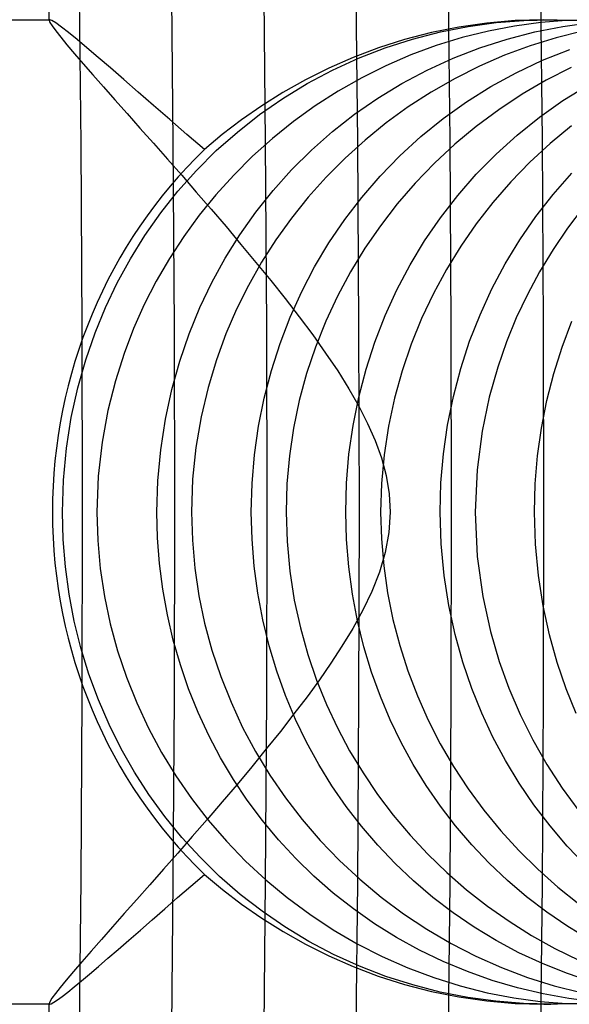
# Model space of a CAD drawing. Header units: millimetres. Extents: x -232 to 232, y -232 to 232.
# Tile 45 of 75: x 178.37 to 180.6, y -2 to 2. Entities that reach past the tile are written whole.
import ezdxf

# ---------------------------------------------------------------- set-up
doc = ezdxf.new("R2010")
doc.units = ezdxf.units.MM
doc.layers.add('HIDDEN', color=7, linetype='Continuous')
doc.layers.add('THICK', color=7, linetype='Continuous')

msp = doc.modelspace()

# ---------------------------------------------------------------- linework, layer by layer
at = {"layer": 'HIDDEN'}
for p, q in [((177.8638, 2), (178.4913, 2)), ((178.4889, 1.9983), (178.4888, 1.9975)), ((178.4888, 1.9975), (178.4919, 1.989)), ((178.4891, 1.9989), (178.4889, 1.9983)), ((178.4894, 1.9994), (178.4891, 1.9989)), ((178.4899, 1.9997), (178.4894, 1.9994)), ((178.4905, 1.9999), (178.4899, 1.9997)), ((178.4913, 2), (178.4905, 1.9999)), ((178.5005, 1.9967), (178.4913, 2)), ((178.4919, 1.989), (178.501, 1.9746)), ((178.5164, 1.9867), (178.5005, 1.9967)), ((178.501, 1.9746), (178.5158, 1.9544)), ((178.5389, 1.9703), (178.5164, 1.9867)), ((178.5678, 1.9477), (178.5389, 1.9703)), ((180.1539, 1.9701), (180.0425, 1.9476)), ((180.0791, 1.9502), (180.1926, 1.9724)), ((180.2675, 1.9865), (180.1539, 1.9701)), ((180.1926, 1.9724), (180.3058, 1.988)), ((180.3832, 1.9966), (180.2675, 1.9865)), ((180.381, 1.9744), (180.2745, 1.954)), ((180.3058, 1.988), (180.4181, 1.9971)), ((180.4872, 1.9888), (180.381, 1.9744)), ((180.4995, 2), (180.3832, 1.9966)), ((180.4181, 1.9971), (180.5286, 2)), ((180.4632, 1.9502), (180.5766, 1.9724)), ((180.5922, 1.9973), (180.4872, 1.9888)), ((180.6092, 1.997), (180.4995, 2)), ((180.5, 2), (180.5277, 2)), ((180.5286, 2), (180.6413, 1.9969)), ((180.5766, 1.9724), (180.6897, 1.988)), ((180.6954, 2), (180.5922, 1.9973)), ((178.5158, 1.9544), (178.5361, 1.9288)), ((178.5361, 1.9288), (178.5616, 1.8979)), ((178.6025, 1.9193), (178.5678, 1.9477)), ((179.8555, 1.8857), (179.9664, 1.9212)), ((180.0425, 1.9476), (179.9336, 1.9194)), ((179.9664, 1.9212), (180.0791, 1.9502)), ((180.1681, 1.9275), (180.0627, 1.895)), ((180.2745, 1.954), (180.1681, 1.9275)), ((180.2401, 1.8859), (180.3508, 1.9214)), ((180.3508, 1.9214), (180.4632, 1.9502)), ((180.5502, 1.927), (180.4442, 1.8942)), ((180.6572, 1.9537), (180.5502, 1.927)), ((178.5616, 1.8979), (178.5922, 1.8619)), ((178.6427, 1.8857), (178.6025, 1.9193)), ((178.6881, 1.8471), (178.6427, 1.8857)), ((179.8275, 1.8856), (179.7245, 1.8467)), ((179.7467, 1.8436), (179.8555, 1.8857)), ((179.9336, 1.9194), (179.8275, 1.8856)), ((180.0627, 1.895), (179.9594, 1.8568)), ((180.1314, 1.8439), (180.2401, 1.8859)), ((180.4442, 1.8942), (180.3402, 1.8555)), ((178.5922, 1.8619), (178.6273, 1.8213)), ((178.7383, 1.804), (178.6881, 1.8471)), ((179.7245, 1.8467), (179.6254, 1.8034)), ((179.6402, 1.795), (179.7467, 1.8436)), ((179.9594, 1.8568), (179.8582, 1.8131)), ((180.0252, 1.7955), (180.1314, 1.8439)), ((180.3402, 1.8555), (180.2383, 1.8112)), ((180.4945, 1.835), (180.6054, 1.8792)), ((178.6273, 1.8213), (178.6666, 1.7763)), ((178.7929, 1.7567), (178.7383, 1.804)), ((179.6254, 1.8034), (179.5305, 1.7559)), ((179.8582, 1.8131), (179.7596, 1.7639)), ((180.2383, 1.8112), (180.1387, 1.7613)), ((180.3872, 1.7845), (180.4945, 1.835)), ((180.6112, 1.806), (180.5096, 1.7541)), ((178.6666, 1.7763), (178.7096, 1.7274)), ((179.5374, 1.7404), (179.6402, 1.795)), ((179.7596, 1.7639), (179.6637, 1.7095)), ((179.9228, 1.7412), (180.0252, 1.7955)), ((180.1387, 1.7613), (180.0419, 1.7059)), ((180.2839, 1.728), (180.3872, 1.7845)), ((178.7096, 1.7274), (178.7561, 1.6749)), ((178.8516, 1.7057), (178.7929, 1.7567)), ((179.4386, 1.6801), (179.5374, 1.7404)), ((179.5305, 1.7559), (179.4396, 1.7048)), ((179.8245, 1.6814), (179.9228, 1.7412)), ((180.1848, 1.6658), (180.2839, 1.728)), ((180.5096, 1.7541), (180.4112, 1.6969)), ((180.5773, 1.6715), (180.6766, 1.7331)), ((178.9139, 1.6513), (178.8516, 1.7057)), ((179.3441, 1.6145), (179.4386, 1.6801)), ((179.4396, 1.7048), (179.353, 1.6503)), ((179.6637, 1.7095), (179.5708, 1.6499)), ((179.7303, 1.6162), (179.8245, 1.6814)), ((180.0419, 1.7059), (179.9483, 1.6455)), ((180.4112, 1.6969), (180.3163, 1.6343)), ((178.7561, 1.6749), (178.8057, 1.6189)), ((178.9796, 1.5941), (178.9139, 1.6513)), ((179.353, 1.6503), (179.2706, 1.593)), ((179.5708, 1.6499), (179.4817, 1.5858)), ((179.9483, 1.6455), (179.8587, 1.5804)), ((180.0901, 1.5981), (180.1848, 1.6658)), ((180.4822, 1.6043), (180.5773, 1.6715)), ((178.8057, 1.6189), (178.8582, 1.5598)), ((179.2541, 1.5437), (179.3441, 1.6145)), ((179.6405, 1.5458), (179.7303, 1.6162)), ((180.3163, 1.6343), (180.2251, 1.5666)), ((180.3915, 1.5316), (180.4822, 1.6043)), ((179.0485, 1.5342), (178.9796, 1.5941)), ((179.2706, 1.593), (179.193, 1.5334)), ((179.4817, 1.5858), (179.3966, 1.5175)), ((179.8587, 1.5804), (179.7732, 1.511)), ((179.9999, 1.5251), (180.0901, 1.5981)), ((180.2251, 1.5666), (180.138, 1.4942)), ((180.6119, 1.5687), (180.5254, 1.4971)), ((178.8582, 1.5598), (178.9129, 1.498)), ((179.1203, 1.4723), (179.0485, 1.5342)), ((179.193, 1.5334), (179.1203, 1.4723)), ((179.1686, 1.468), (179.2541, 1.5437)), ((179.5551, 1.4705), (179.6405, 1.5458)), ((179.9146, 1.4472), (179.9999, 1.5251)), ((180.3057, 1.4541), (180.3915, 1.5316)), ((178.9129, 1.498), (178.9696, 1.4339)), ((179.3966, 1.5175), (179.3158, 1.4451)), ((179.7732, 1.511), (179.6918, 1.4374)), ((180.138, 1.4942), (180.0553, 1.4174)), ((180.5254, 1.4971), (180.4433, 1.4212)), ((179.088, 1.3877), (179.1686, 1.468)), ((179.3158, 1.4451), (179.2392, 1.369)), ((179.4747, 1.3906), (179.5551, 1.4705)), ((179.8345, 1.3649), (179.9146, 1.4472)), ((180.2251, 1.3721), (180.3057, 1.4541)), ((178.9696, 1.4339), (179.0278, 1.3678)), ((179.6918, 1.4374), (179.6148, 1.3599)), ((180.0553, 1.4174), (179.9772, 1.3365)), ((180.4433, 1.4212), (180.3657, 1.3412)), ((179.0128, 1.3033), (179.088, 1.3877)), ((179.0278, 1.3678), (179.0871, 1.2998)), ((179.2392, 1.369), (179.167, 1.2892)), ((179.3992, 1.3064), (179.4747, 1.3906)), ((179.7598, 1.2783), (179.8345, 1.3649)), ((180.1497, 1.2858), (180.2251, 1.3721)), ((180.5372, 1.2902), (180.6129, 1.3763)), ((179.6148, 1.3599), (179.5422, 1.2787)), ((179.9772, 1.3365), (179.9039, 1.2517)), ((180.3657, 1.3412), (180.2928, 1.2575)), ((178.9428, 1.2153), (179.0128, 1.3033)), ((179.0871, 1.2998), (179.1472, 1.2301)), ((179.167, 1.2892), (179.0993, 1.2061)), ((179.3289, 1.2183), (179.3992, 1.3064)), ((180.0797, 1.1954), (180.1497, 1.2858)), ((180.4668, 1.1999), (180.5372, 1.2902)), ((179.5422, 1.2787), (179.4742, 1.194)), ((179.6904, 1.1879), (179.7598, 1.2783)), ((179.9039, 1.2517), (179.8355, 1.1632)), ((180.2928, 1.2575), (180.2248, 1.1701)), ((178.8784, 1.1237), (178.9428, 1.2153)), ((179.0993, 1.2061), (179.0362, 1.1197)), ((179.1472, 1.2301), (179.208, 1.1593)), ((179.2639, 1.1263), (179.3289, 1.2183)), ((180.6601, 1.2367), (180.5965, 1.1529)), ((179.4742, 1.194), (179.411, 1.106)), ((179.6265, 1.0938), (179.6904, 1.1879)), ((179.8355, 1.1632), (179.7722, 1.0712)), ((180.0151, 1.1013), (180.0797, 1.1954)), ((180.2248, 1.1701), (180.1618, 1.0795)), ((180.4019, 1.1058), (180.4668, 1.1999)), ((178.8194, 1.029), (178.8784, 1.1237)), ((179.2043, 1.0309), (179.2639, 1.1263)), ((179.208, 1.1593), (179.2689, 1.0872)), ((180.5965, 1.1529), (180.5372, 1.066)), ((179.0362, 1.1197), (178.9778, 1.0303)), ((179.2689, 1.0872), (179.3295, 1.0142)), ((179.411, 1.106), (179.3526, 1.0149)), ((179.5683, 0.9963), (179.6265, 1.0938)), ((179.9562, 1.0037), (180.0151, 1.1013)), ((180.3424, 1.0079), (180.4019, 1.1058)), ((179.7722, 1.0712), (179.7139, 0.9757)), ((180.1618, 1.0795), (180.1038, 0.9856)), ((180.5372, 1.066), (180.4827, 0.9763)), ((178.7659, 0.9313), (178.8194, 1.029)), ((178.9778, 1.0303), (178.9243, 0.9379)), ((179.1502, 0.9322), (179.2043, 1.0309)), ((179.3526, 1.0149), (179.2993, 0.9208)), ((179.3295, 1.0142), (179.3895, 0.9406)), ((179.9029, 0.9026), (179.9562, 1.0037)), ((180.2885, 0.9063), (180.3424, 1.0079)), ((179.5157, 0.8956), (179.5683, 0.9963)), ((179.7139, 0.9757), (179.6609, 0.8768)), ((180.1038, 0.9856), (180.0508, 0.888)), ((180.4827, 0.9763), (180.4329, 0.8838)), ((178.7181, 0.8309), (178.7659, 0.9313)), ((178.9243, 0.9379), (178.8757, 0.8429)), ((179.1016, 0.8303), (179.1502, 0.9322)), ((179.2993, 0.9208), (179.2511, 0.824)), ((179.3895, 0.9406), (179.4484, 0.8667)), ((179.4687, 0.7917), (179.5157, 0.8956)), ((179.8552, 0.7982), (179.9029, 0.9026)), ((180.0508, 0.888), (180.0028, 0.7868)), ((180.2403, 0.8014), (180.2885, 0.9063)), ((180.4329, 0.8838), (180.3879, 0.7887)), ((178.8757, 0.8429), (178.8323, 0.7453)), ((179.4484, 0.8667), (179.5056, 0.7928)), ((179.6609, 0.8768), (179.6133, 0.7749)), ((178.6757, 0.7274), (178.7181, 0.8309)), ((179.0581, 0.724), (179.1016, 0.8303)), ((179.2511, 0.824), (179.2079, 0.7241)), ((180.1981, 0.6934), (180.2403, 0.8014)), ((179.4276, 0.6848), (179.4687, 0.7917)), ((179.5056, 0.7928), (179.5606, 0.7192)), ((179.6133, 0.7749), (179.5715, 0.67)), ((179.8134, 0.6906), (179.8552, 0.7982)), ((180.0028, 0.7868), (179.9602, 0.682)), ((180.3879, 0.7887), (180.348, 0.6913)), ((180.5737, 0.67), (180.6131, 0.7749)), ((178.638, 0.6185), (178.6757, 0.7274)), ((178.8323, 0.7453), (178.7936, 0.644)), ((179.02, 0.6129), (179.0581, 0.724)), ((179.2079, 0.7241), (179.169, 0.618)), ((179.3923, 0.5751), (179.4276, 0.6848)), ((179.5606, 0.7192), (179.6129, 0.6458)), ((179.7775, 0.5801), (179.8134, 0.6906)), ((179.9602, 0.682), (179.9234, 0.5739)), ((180.1619, 0.5824), (180.1981, 0.6934)), ((180.348, 0.6913), (180.3122, 0.5882)), ((178.7936, 0.644), (178.7584, 0.5333)), ((179.5715, 0.67), (179.5356, 0.5625)), ((179.6129, 0.6458), (179.6618, 0.573)), ((180.5399, 0.5624), (180.5737, 0.67)), ((178.6057, 0.5041), (178.638, 0.6185)), ((178.9877, 0.4972), (179.02, 0.6129)), ((179.169, 0.618), (179.135, 0.5056)), ((179.3632, 0.4629), (179.3923, 0.5751)), ((179.5356, 0.5625), (179.5058, 0.4524)), ((179.6618, 0.573), (179.707, 0.5009)), ((179.7479, 0.4669), (179.7775, 0.5801)), ((179.9234, 0.5739), (179.8926, 0.4628)), ((180.132, 0.4687), (180.1619, 0.5824)), ((180.3122, 0.5882), (180.278, 0.4672)), ((180.512, 0.4524), (180.5399, 0.5624)), ((178.7584, 0.5333), (178.7281, 0.4129)), ((178.5793, 0.3843), (178.6057, 0.5041)), ((178.9617, 0.377), (178.9877, 0.4972)), ((179.135, 0.5056), (179.107, 0.387)), ((179.707, 0.5009), (179.7477, 0.4296)), ((179.3403, 0.3483), (179.3632, 0.4629)), ((179.5058, 0.4524), (179.4824, 0.3406)), ((179.7245, 0.3513), (179.7479, 0.4669)), ((179.8926, 0.4628), (179.8682, 0.3486)), ((180.1085, 0.3533), (180.132, 0.4687)), ((180.278, 0.4672), (180.2488, 0.328)), ((180.4901, 0.341), (180.512, 0.4524)), ((178.7281, 0.4129), (178.7044, 0.2835)), ((179.7477, 0.4296), (179.7836, 0.3594)), ((178.5597, 0.2593), (178.5793, 0.3843)), ((178.9426, 0.2527), (178.9617, 0.377)), ((179.107, 0.387), (179.0858, 0.2627)), ((179.3239, 0.2322), (179.3403, 0.3483)), ((179.4824, 0.3406), (179.4656, 0.228)), ((179.7078, 0.2346), (179.7245, 0.3513)), ((179.7836, 0.3594), (179.8141, 0.2904)), ((179.8682, 0.3486), (179.8505, 0.2325)), ((180.0917, 0.2367), (180.1085, 0.3533)), ((180.2488, 0.328), (180.2285, 0.1719)), ((180.4745, 0.2284), (180.4901, 0.341)), ((178.7044, 0.2835), (178.689, 0.1455)), ((179.8141, 0.2904), (179.8394, 0.2204)), ((178.5475, 0.1298), (178.5597, 0.2593)), ((178.931, 0.1262), (178.9426, 0.2527)), ((179.0858, 0.2627), (179.0724, 0.1328)), ((179.314, 0.1161), (179.3239, 0.2322)), ((179.4656, 0.228), (179.4554, 0.1144)), ((179.6978, 0.1175), (179.7078, 0.2346)), ((179.8394, 0.2204), (179.8589, 0.1484)), ((179.8505, 0.2325), (179.8399, 0.1163)), ((180.0816, 0.1189), (180.0917, 0.2367)), ((180.465, 0.1147), (180.4745, 0.2284)), ((180.2285, 0.1719), (180.2209, 0)), ((178.5434, 0), (178.5475, 0.1298)), ((178.689, 0.1455), (178.6835, 0)), ((178.927, 0), (178.931, 0.1262)), ((179.0724, 0.1328), (179.0678, 0)), ((179.8589, 0.1484), (179.8713, 0.0744)), ((179.3107, 0), (179.314, 0.1161)), ((179.4554, 0.1144), (179.4522, 0)), ((179.6944, 0), (179.6978, 0.1175)), ((179.8399, 0.1163), (179.8365, 0)), ((180.0782, 0), (180.0816, 0.1189)), ((180.4619, 0), (180.465, 0.1147)), ((179.8713, 0.0744), (179.8755, 0)), ((178.5464, -0.1119), (178.5434, 0)), ((178.6835, 0), (178.6869, -0.1156)), ((178.9297, -0.1049), (178.927, 0)), ((179.0678, 0), (179.0712, -0.1145)), ((179.4522, 0), (179.4559, -0.1204)), ((179.8365, 0), (179.8395, -0.1094)), ((179.8755, 0), (179.8702, -0.0832)), ((179.3137, -0.1101), (179.3107, 0)), ((179.6975, -0.1114), (179.6944, 0)), ((180.0823, -0.1296), (180.0782, 0)), ((180.2209, 0), (180.2292, -0.1808)), ((180.4661, -0.1303), (180.4619, 0)), ((178.5554, -0.2232), (178.5464, -0.1119)), ((178.6869, -0.1156), (178.6971, -0.2298)), ((178.9377, -0.2096), (178.9297, -0.1049)), ((179.0712, -0.1145), (179.0812, -0.2279)), ((179.3225, -0.2201), (179.3137, -0.1101)), ((179.7066, -0.223), (179.6975, -0.1114)), ((179.8395, -0.1094), (179.8489, -0.2188)), ((179.8702, -0.0832), (179.8551, -0.1647)), ((179.4559, -0.1204), (179.4673, -0.241)), ((180.0943, -0.2573), (180.0823, -0.1296)), ((180.4781, -0.2583), (180.4661, -0.1303)), ((179.8551, -0.1647), (179.8315, -0.2442)), ((180.2292, -0.1808), (180.2514, -0.343)), ((178.5704, -0.3339), (178.5554, -0.2232)), ((178.6971, -0.2298), (178.714, -0.3426)), ((178.951, -0.3139), (178.9377, -0.2096)), ((179.0812, -0.2279), (179.0979, -0.3402)), ((179.3373, -0.3301), (179.3225, -0.2201)), ((179.7216, -0.3341), (179.7066, -0.223)), ((179.8489, -0.2188), (179.8645, -0.3281)), ((179.4673, -0.241), (179.4856, -0.358)), ((179.8315, -0.2442), (179.8007, -0.3224)), ((180.1134, -0.3802), (180.0943, -0.2573)), ((180.4974, -0.3814), (180.4781, -0.2583)), ((178.9697, -0.4178), (178.951, -0.3139)), ((178.5915, -0.4439), (178.5704, -0.3339)), ((178.714, -0.3426), (178.7375, -0.4539)), ((179.0979, -0.3402), (179.1212, -0.4514)), ((179.3577, -0.4382), (179.3373, -0.3301)), ((179.4856, -0.358), (179.5103, -0.4707)), ((179.7423, -0.4425), (179.7216, -0.3341)), ((179.8007, -0.3224), (179.7641, -0.3989)), ((179.8645, -0.3281), (179.8863, -0.4361)), ((180.2514, -0.343), (180.2826, -0.4855)), ((179.7641, -0.3989), (179.7232, -0.4734)), ((180.139, -0.4979), (180.1134, -0.3802)), ((180.5231, -0.4992), (180.4974, -0.3814)), ((178.9935, -0.5201), (178.9697, -0.4178)), ((179.3835, -0.5437), (179.3577, -0.4382)), ((179.8863, -0.4361), (179.9138, -0.542)), ((178.6185, -0.5524), (178.5915, -0.4439)), ((178.7375, -0.4539), (178.7673, -0.5636)), ((179.1212, -0.4514), (179.1509, -0.5611)), ((179.5103, -0.4707), (179.5407, -0.5791)), ((179.7232, -0.4734), (179.6794, -0.5452)), ((179.7684, -0.5479), (179.7423, -0.4425)), ((180.1704, -0.6102), (180.139, -0.4979)), ((180.2826, -0.4855), (180.3183, -0.6071)), ((180.5545, -0.6116), (180.5231, -0.4992)), ((178.6511, -0.6586), (178.6185, -0.5524)), ((179.0224, -0.6205), (178.9935, -0.5201)), ((179.4144, -0.6463), (179.3835, -0.5437)), ((179.6794, -0.5452), (179.6344, -0.6139)), ((179.7994, -0.6502), (179.7684, -0.5479)), ((179.9138, -0.542), (179.9471, -0.6457)), ((178.7673, -0.5636), (178.8033, -0.671)), ((179.1509, -0.5611), (179.1866, -0.6684)), ((179.5407, -0.5791), (179.5762, -0.6828)), ((179.0561, -0.7186), (179.0224, -0.6205)), ((179.6344, -0.6139), (179.5874, -0.6815)), ((180.2067, -0.717), (180.1704, -0.6102)), ((180.3183, -0.6071), (180.3576, -0.7161)), ((180.5909, -0.7182), (180.5545, -0.6116)), ((178.6892, -0.7624), (178.6511, -0.6586)), ((178.8033, -0.671), (178.8452, -0.7758)), ((179.1866, -0.6684), (179.2283, -0.773)), ((179.4502, -0.7459), (179.4144, -0.6463)), ((179.8353, -0.7491), (179.7994, -0.6502)), ((179.9471, -0.6457), (179.9858, -0.7469)), ((179.0947, -0.8144), (179.0561, -0.7186)), ((179.5874, -0.6815), (179.5372, -0.7505)), ((179.5762, -0.6828), (179.6163, -0.7818)), ((180.2474, -0.8179), (180.2067, -0.717)), ((180.3576, -0.7161), (180.4031, -0.8223)), ((180.6317, -0.819), (180.5909, -0.7182)), ((179.4907, -0.8424), (179.4502, -0.7459)), ((179.5372, -0.7505), (179.4843, -0.8206)), ((179.8755, -0.8446), (179.8353, -0.7491)), ((179.9858, -0.7469), (180.0298, -0.8455)), ((178.7328, -0.8634), (178.6892, -0.7624)), ((178.8452, -0.7758), (178.8927, -0.8777)), ((179.2283, -0.773), (179.2756, -0.8748)), ((179.6163, -0.7818), (179.6609, -0.8769)), ((179.1379, -0.9077), (179.0947, -0.8144)), ((179.4843, -0.8206), (179.4289, -0.8914)), ((180.2929, -0.9152), (180.2474, -0.8179)), ((180.4031, -0.8223), (180.4545, -0.9254)), ((178.7817, -0.9615), (178.7328, -0.8634)), ((178.8927, -0.8777), (178.9458, -0.9765)), ((179.2756, -0.8748), (179.3284, -0.9735)), ((179.5357, -0.9355), (179.4907, -0.8424)), ((179.6609, -0.8769), (179.7105, -0.9697)), ((179.92, -0.9366), (179.8755, -0.8446)), ((180.0298, -0.8455), (180.0789, -0.9413)), ((179.1856, -0.9984), (179.1379, -0.9077)), ((179.4289, -0.8914), (179.3716, -0.9628)), ((180.3435, -1.0098), (180.2929, -0.9152)), ((179.5848, -1.0252), (179.5357, -0.9355)), ((179.9686, -1.0253), (179.92, -0.9366)), ((180.0789, -0.9413), (180.133, -1.0343)), ((180.4545, -0.9254), (180.5117, -1.0253)), ((178.8358, -1.0565), (178.7817, -0.9615)), ((178.9458, -0.9765), (179.0042, -1.072)), ((179.2379, -1.0861), (179.1856, -0.9984)), ((179.3716, -0.9628), (179.3128, -1.0346)), ((179.3284, -0.9735), (179.3865, -1.069)), ((179.7105, -0.9697), (179.7649, -1.0599)), ((179.3128, -1.0346), (179.2528, -1.1064)), ((179.6382, -1.1119), (179.5848, -1.0252)), ((180.0217, -1.1114), (179.9686, -1.0253)), ((180.133, -1.0343), (180.1921, -1.1243)), ((180.399, -1.1014), (180.3435, -1.0098)), ((180.5117, -1.0253), (180.5744, -1.1217)), ((178.8949, -1.1483), (178.8358, -1.0565)), ((179.0042, -1.072), (179.0677, -1.1641)), ((179.3865, -1.069), (179.4496, -1.1609)), ((179.7649, -1.0599), (179.824, -1.1473)), ((179.2528, -1.1064), (179.192, -1.1779)), ((179.2946, -1.1711), (179.2379, -1.0861)), ((179.6961, -1.1958), (179.6382, -1.1119)), ((180.0792, -1.1947), (180.0217, -1.1114)), ((180.4595, -1.1899), (180.399, -1.1014)), ((178.9591, -1.2367), (178.8949, -1.1483)), ((179.824, -1.1473), (179.8877, -1.2316)), ((180.1921, -1.1243), (180.256, -1.2113)), ((180.5744, -1.1217), (180.6425, -1.2144)), ((179.0677, -1.1641), (179.1361, -1.2524)), ((179.192, -1.1779), (179.131, -1.249)), ((179.3557, -1.2531), (179.2946, -1.1711)), ((179.4496, -1.1609), (179.5178, -1.2494)), ((179.7583, -1.2766), (179.6961, -1.1958)), ((180.141, -1.2751), (180.0792, -1.1947)), ((180.5249, -1.2752), (180.4595, -1.1899)), ((179.0284, -1.3217), (178.9591, -1.2367)), ((179.8877, -1.2316), (179.9559, -1.3128)), ((180.256, -1.2113), (180.3245, -1.295)), ((179.131, -1.249), (179.0707, -1.3185)), ((179.1361, -1.2524), (179.2094, -1.3371)), ((179.4213, -1.3321), (179.3557, -1.2531)), ((179.5178, -1.2494), (179.5909, -1.3342)), ((179.8248, -1.3541), (179.7583, -1.2766)), ((180.207, -1.3524), (180.141, -1.2751)), ((180.595, -1.3569), (180.5249, -1.2752)), ((179.0707, -1.3185), (179.0117, -1.386)), ((179.9559, -1.3128), (180.0284, -1.3905)), ((180.3245, -1.295), (180.3976, -1.3752)), ((179.1026, -1.4029), (179.0284, -1.3217)), ((179.2094, -1.3371), (179.2874, -1.4179)), ((179.4911, -1.4077), (179.4213, -1.3321)), ((179.5909, -1.3342), (179.6688, -1.4152)), ((179.8954, -1.4283), (179.8248, -1.3541)), ((180.2772, -1.4263), (180.207, -1.3524)), ((180.6697, -1.4348), (180.595, -1.3569)), ((179.0117, -1.386), (178.9542, -1.4513)), ((180.0284, -1.3905), (180.105, -1.4646)), ((180.3976, -1.3752), (180.4751, -1.4516)), ((179.1818, -1.4803), (179.1026, -1.4029)), ((179.2874, -1.4179), (179.37, -1.4945)), ((179.5652, -1.4799), (179.4911, -1.4077)), ((179.6688, -1.4152), (179.7513, -1.492)), ((179.9701, -1.4989), (179.8954, -1.4283)), ((180.3515, -1.4967), (180.2772, -1.4263)), ((178.9542, -1.4513), (178.8987, -1.5142)), ((179.0652, -1.5199), (179.1202, -1.4722)), ((179.1203, -1.4722), (179.1931, -1.5334)), ((179.6435, -1.5483), (179.5652, -1.4799)), ((180.105, -1.4646), (180.1857, -1.5349)), ((180.4751, -1.4516), (180.5569, -1.5241)), ((178.8987, -1.5142), (178.8454, -1.5744)), ((179.0114, -1.5666), (179.0652, -1.5199)), ((179.2658, -1.5534), (179.1818, -1.4803)), ((179.37, -1.4945), (179.4569, -1.5667)), ((179.7513, -1.492), (179.8382, -1.5645)), ((180.0487, -1.5657), (179.9701, -1.4989)), ((180.4296, -1.5633), (180.3515, -1.4967)), ((179.1931, -1.5334), (179.2707, -1.593)), ((179.3544, -1.622), (179.2658, -1.5534)), ((179.7257, -1.6128), (179.6435, -1.5483)), ((180.1857, -1.5349), (180.2701, -1.601)), ((180.5569, -1.5241), (180.6425, -1.5923)), ((178.8454, -1.5744), (178.7945, -1.6317)), ((178.959, -1.6122), (179.0114, -1.5666)), ((179.2707, -1.593), (179.3531, -1.6504)), ((179.4569, -1.5667), (179.5481, -1.6343)), ((179.8382, -1.5645), (179.9295, -1.6324)), ((180.131, -1.6284), (180.0487, -1.5657)), ((180.5116, -1.626), (180.4296, -1.5633)), ((178.7945, -1.6317), (178.7463, -1.6859)), ((178.9084, -1.6562), (178.959, -1.6122)), ((179.4473, -1.6858), (179.3544, -1.622)), ((179.5481, -1.6343), (179.6433, -1.697)), ((179.8117, -1.673), (179.7257, -1.6128)), ((179.9295, -1.6324), (180.0245, -1.6952)), ((180.2168, -1.6868), (180.131, -1.6284)), ((180.2701, -1.601), (180.3582, -1.6628)), ((180.5972, -1.6845), (180.5116, -1.626)), ((178.8598, -1.6985), (178.9084, -1.6562)), ((179.3531, -1.6504), (179.4397, -1.7048)), ((179.9012, -1.7287), (179.8117, -1.673)), ((180.3582, -1.6628), (180.4497, -1.7202)), ((178.7463, -1.6859), (178.7013, -1.7369)), ((178.8135, -1.7388), (178.8598, -1.6985)), ((179.4397, -1.7048), (179.5305, -1.756)), ((179.5444, -1.7443), (179.4473, -1.6858)), ((179.6433, -1.697), (179.7416, -1.7542)), ((180.0245, -1.6952), (180.1227, -1.7526)), ((180.3061, -1.7408), (180.2168, -1.6868)), ((180.6863, -1.7387), (180.5972, -1.6845)), ((178.7013, -1.7369), (178.6597, -1.7842)), ((178.7695, -1.777), (178.8135, -1.7388)), ((179.5305, -1.756), (179.6253, -1.8033)), ((179.6454, -1.7975), (179.5444, -1.7443)), ((179.7416, -1.7542), (179.8427, -1.8058)), ((179.9943, -1.7799), (179.9012, -1.7287)), ((180.1227, -1.7526), (180.2238, -1.8044)), ((180.3987, -1.7903), (180.3061, -1.7408)), ((180.4497, -1.7202), (180.5446, -1.7728)), ((178.6597, -1.7842), (178.6218, -1.8276)), ((178.728, -1.8129), (178.7695, -1.777)), ((179.7502, -1.8451), (179.6454, -1.7975)), ((180.0906, -1.8262), (179.9943, -1.7799)), ((180.494, -1.8348), (180.3987, -1.7903)), ((180.5446, -1.7728), (180.6426, -1.8206)), ((178.6218, -1.8276), (178.5882, -1.8666)), ((178.6891, -1.8462), (178.728, -1.8129)), ((179.6253, -1.8033), (179.7242, -1.8466)), ((179.8427, -1.8058), (179.9464, -1.8516)), ((180.1895, -1.8673), (180.0906, -1.8262)), ((180.2238, -1.8044), (180.3276, -1.8504)), ((180.5914, -1.874), (180.494, -1.8348)), ((178.5882, -1.8666), (178.5589, -1.9013)), ((178.6202, -1.9046), (178.6532, -1.8769)), ((178.6532, -1.8769), (178.6891, -1.8462)), ((179.7242, -1.8466), (179.827, -1.8854)), ((179.8577, -1.8865), (179.7502, -1.8451)), ((179.9464, -1.8516), (180.0523, -1.8914)), ((180.2903, -1.9029), (180.1895, -1.8673)), ((180.3276, -1.8504), (180.4339, -1.8906)), ((180.6905, -1.908), (180.5914, -1.874)), ((178.5589, -1.9013), (178.5342, -1.9311)), ((178.5907, -1.9291), (178.6202, -1.9046)), ((179.827, -1.8854), (179.9334, -1.9193)), ((179.9673, -1.9215), (179.8577, -1.8865)), ((179.9334, -1.9193), (180.0426, -1.9476)), ((180.0523, -1.8914), (180.1603, -1.9253)), ((180.3928, -1.9329), (180.2903, -1.9029)), ((180.4339, -1.8906), (180.5422, -1.9247)), ((178.5146, -1.956), (178.5004, -1.9755)), ((178.5342, -1.9311), (178.5146, -1.956)), ((178.5422, -1.9678), (178.5646, -1.9502)), ((178.5646, -1.9502), (178.5907, -1.9291)), ((180.0787, -1.9501), (179.9673, -1.9215)), ((180.0426, -1.9476), (180.1541, -1.9701)), ((180.1915, -1.9723), (180.0787, -1.9501)), ((180.1603, -1.9253), (180.2688, -1.9528)), ((180.2688, -1.9528), (180.3772, -1.9738)), ((180.4968, -1.9575), (180.3928, -1.9329)), ((180.6014, -1.9764), (180.4968, -1.9575)), ((180.5422, -1.9247), (180.651, -1.9524)), ((178.4913, -2), (177.8638, -2)), ((178.4917, -1.9893), (178.4888, -1.9975)), ((178.4888, -1.9975), (178.4889, -1.9983)), ((178.4889, -1.9983), (178.4891, -1.9989)), ((178.4891, -1.9989), (178.4894, -1.9994)), ((178.4894, -1.9994), (178.4899, -1.9997)), ((178.4899, -1.9997), (178.4905, -1.9999)), ((178.4905, -1.9999), (178.4913, -2)), ((178.4913, -2), (178.4979, -1.998)), ((178.5004, -1.9755), (178.4917, -1.9893)), ((178.4979, -1.998), (178.5087, -1.9918)), ((178.5087, -1.9918), (178.5235, -1.9817)), ((178.5235, -1.9817), (178.5422, -1.9678)), ((180.1541, -1.9701), (180.2675, -1.9865)), ((180.3044, -1.9878), (180.1915, -1.9723)), ((180.2675, -1.9865), (180.3828, -1.9966)), ((180.4167, -1.997), (180.3044, -1.9878)), ((180.3772, -1.9738), (180.4851, -1.9886)), ((180.3828, -1.9966), (180.4994, -2)), ((180.5278, -2), (180.4167, -1.997)), ((180.4851, -1.9886), (180.5913, -1.9972)), ((180.4994, -2), (180.6108, -1.9969)), ((180.5, -2), (180.5277, -2)), ((180.6383, -1.9971), (180.5278, -2)), ((180.5913, -1.9972), (180.6953, -2)), ((180.7058, -1.9897), (180.6014, -1.9764))]:
    msp.add_line(p, q, dxfattribs=at)
for radius, start, end in [(188.625, 0.509188, 89.490794), (188.25, 0.508385, 89.491596), (187.875, 0.507583, 89.492398), (187.5, 0.506724, 89.493257), (187.125, 0.505864, 89.494117), (186.75, 0.505005, 89.495034), (186.375, 0.504088, 89.49595), (185.625, 0.50214, 89.497841), (185.25, 0.501166, 89.498872), (184.875, 0.500135, 89.499904), (184.5, 0.499046, 89.500935), (184.125, 0.497958, 89.502024), (183.75, 0.496869, 89.50317), (183.375, 0.495723, 89.504315), (183, 0.49452, 89.505461), (182.625, 0.493317, 89.506665), (182.5, 0, 180.00002), (182.25, 0.492056, 89.507925), (181.875, 0.490796, 89.509186), (178.5, 0.641197, 89.358842), (182.5, 180.00002, 0), (181.875, 270.490814, 359.509204), (182.25, 270.492075, 359.507944), (182.625, 270.493335, 359.506683), (183, 270.494539, 359.50548), (183.375, 270.495685, 359.504277), (183.75, 270.49683, 359.503131), (184.125, 270.497976, 359.502042), (184.5, 270.499065, 359.500954), (184.875, 270.500096, 359.499865), (185.25, 270.501128, 359.498834), (185.625, 270.502159, 359.49786), (186.375, 270.50405, 359.495912), (186.75, 270.504966, 359.494995), (187.125, 270.505883, 359.494136), (187.5, 270.506743, 359.493276), (187.875, 270.507602, 359.492417), (188.25, 270.508404, 359.491615), (188.625, 270.509206, 359.490812), (178.5, 270.641158, 359.358803)]:
    msp.add_arc((0, 0), radius, start, end, dxfattribs=at)
for start_param, end_param in [(0.743435, 1.570796), (1.570796, 2.398158)]:
    msp.add_ellipse((180.4142, 0), major_axis=(0, 2), ratio=0.955839, start_param=start_param, end_param=end_param, dxfattribs=at)
at = {"layer": 'THICK'}
for radius, start, end in [(186, 0.184091, 89.815947), (184.625, 0, 180.00002), (184.25, 0, 180.00002), (183.875, 0, 180.00002), (183.5, 0, 180.00002), (183.125, 0, 180.00002), (182.75, 0, 180.00002), (182.375, 0, 180.00002), (182, 0, 180.00002), (181.625, 0, 180.00002), (181.25, 0, 180.00002), (180.875, 0, 180.00002), (180.5, 0, 180.00002), (180.125, 0, 180.00002), (179.75, 0, 180.00002), (179.375, 0, 180.00002), (179, 0, 180.00002), (178.625, 0, 180.00002), (184.625, 179.99998, 0), (184.25, 179.99998, 0), (183.875, 179.99998, 0), (183.5, 179.99998, 0), (183.125, 179.99998, 0), (182.75, 179.99998, 0), (182.375, 179.99998, 0), (182, 179.99998, 0), (181.625, 179.99998, 0), (181.25, 179.99998, 0), (180.875, 179.99998, 0), (180.5, 179.99998, 0), (180.125, 179.99998, 0), (179.75, 179.99998, 0), (179.375, 179.99998, 0), (179, 179.99998, 0), (178.625, 179.99998, 0), (186, 270.184053, 359.815909)]:
    msp.add_arc((0, 0), radius, start, end, dxfattribs=at)

doc.saveas('drawing.dxf')
